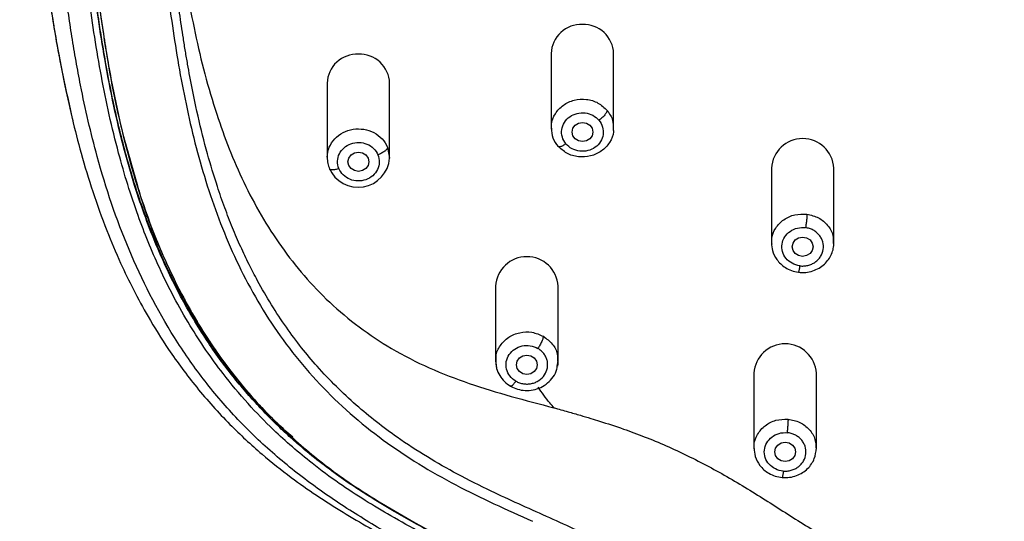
# Model space of a CAD drawing. Header units: millimetres. Extents: x 3500.5 to 3550.5, y 1627.6 to 1680.7.
# Tile 4 of 24: x 3512 to 3516.7, y 1653.7 to 1656.1. Entities that reach past the tile are written whole.
import ezdxf

# ---------------------------------------------------------------- set-up
doc = ezdxf.new("R2010")
doc.units = ezdxf.units.MM

msp = doc.modelspace()

# ---------------------------------------------------------------- linework, layer by layer
at = {"color": 7, "linetype": 'Continuous', "lineweight": 25}
for p, q in [((3514.5243, 1655.9299), (3514.5243, 1655.5713)), ((3514.8243, 1655.5713), (3514.8243, 1655.9299)), ((3513.448, 1655.7872), (3513.448, 1655.4286)), ((3513.748, 1655.4286), (3513.748, 1655.7872)), ((3512.227, 1655.6063), (3512.2249, 1655.6168)), ((3514.5575, 1655.4826), (3514.5553, 1655.4865)), ((3513.46, 1655.3752), (3513.4578, 1655.3789)), ((3515.5823, 1655.3787), (3515.5823, 1655.0201)), ((3515.8823, 1655.0201), (3515.8823, 1655.3787)), ((3515.8796, 1655.02), (3515.8802, 1655.0104)), ((3514.2573, 1654.8116), (3514.2573, 1654.453)), ((3514.5573, 1654.453), (3514.5573, 1654.8116)), ((3514.2573, 1654.4529), (3514.2589, 1654.4409)), ((3514.2605, 1654.4414), (3514.2601, 1654.4531)), ((3514.5533, 1654.4275), (3514.5572, 1654.4531)), ((3515.4982, 1654.393), (3515.4982, 1654.0345)), ((3515.7982, 1654.0345), (3515.7982, 1654.393))]:
    msp.add_line(p, q, dxfattribs=at)
at = {"color": 8, "linetype": 'Continuous', "lineweight": 25}
for p, q in [((3513.7381, 1655.4783), (3513.7475, 1655.4273)), ((3514.2611, 1654.4226), (3514.2605, 1654.4414))]:
    msp.add_line(p, q, dxfattribs=at)
at = {"color": 7, "linetype": 'Continuous', "lineweight": 25, "flags": 128}
for points in [[(3514.7243, 1655.5524), (3514.7205, 1655.5347), (3514.7096, 1655.5197), (3514.6934, 1655.5097), (3514.6743, 1655.5061), (3514.6551, 1655.5097), (3514.6389, 1655.5197), (3514.6281, 1655.5347), (3514.6243, 1655.5524), (3514.6281, 1655.5702), (3514.6389, 1655.5852), (3514.6551, 1655.5952), (3514.6743, 1655.5987), (3514.6934, 1655.5952), (3514.7096, 1655.5852), (3514.7205, 1655.5702), (3514.7243, 1655.5524)], [(3513.598, 1655.4561), (3513.6171, 1655.4526), (3513.6333, 1655.4425), (3513.6442, 1655.4275), (3513.648, 1655.4098), (3513.6442, 1655.3921), (3513.6333, 1655.377), (3513.6171, 1655.367), (3513.598, 1655.3635), (3513.5789, 1655.367), (3513.5626, 1655.377), (3513.5518, 1655.3921), (3513.548, 1655.4098), (3513.5518, 1655.4275), (3513.5626, 1655.4425), (3513.5789, 1655.4526), (3513.598, 1655.4561)], [(3515.7823, 1655.0013), (3515.7785, 1654.9835), (3515.7676, 1654.9685), (3515.7514, 1654.9585), (3515.7323, 1654.955), (3515.7131, 1654.9585), (3515.6969, 1654.9685), (3515.6861, 1654.9835), (3515.6823, 1655.0013), (3515.6861, 1655.019), (3515.6969, 1655.034), (3515.7131, 1655.044), (3515.7323, 1655.0476), (3515.7514, 1655.044), (3515.7676, 1655.034), (3515.7785, 1655.019), (3515.7823, 1655.0013)], [(3514.4073, 1654.4805), (3514.4264, 1654.4769), (3514.4426, 1654.4669), (3514.4535, 1654.4519), (3514.4573, 1654.4342), (3514.4535, 1654.4164), (3514.4426, 1654.4014), (3514.4264, 1654.3914), (3514.4073, 1654.3879), (3514.3881, 1654.3914), (3514.3719, 1654.4014), (3514.3611, 1654.4164), (3514.3573, 1654.4342), (3514.3611, 1654.4519), (3514.3719, 1654.4669), (3514.3881, 1654.4769), (3514.4073, 1654.4805)], [(3515.6982, 1654.0156), (3515.6944, 1653.9979), (3515.6836, 1653.9829), (3515.6673, 1653.9728), (3515.6482, 1653.9693), (3515.6291, 1653.9728), (3515.6128, 1653.9829), (3515.602, 1653.9979), (3515.5982, 1654.0156), (3515.602, 1654.0333), (3515.6128, 1654.0484), (3515.6291, 1654.0584), (3515.6482, 1654.0619), (3515.6673, 1654.0584), (3515.6836, 1654.0484), (3515.6944, 1654.0333), (3515.6982, 1654.0156)]]:
    msp.add_lwpolyline(points, dxfattribs=at)
at = {"color": 7, "linetype": 'Continuous', "lineweight": 25}
for centre, radius, start, end in [((3514.6675, 1655.9256), 0.1433, 87.3075, 178.2948), ((3514.6801, 1655.9246), 0.1443, 2.0872, 92.3105), ((3513.5913, 1655.7829), 0.1433, 87.3075, 178.2948), ((3513.6038, 1655.7819), 0.1443, 2.0872, 92.3105), ((3515.7323, 1655.3704), 0.1502, 3.1722, 176.8278), ((3513.5969, 1655.4379), 0.151, 202.9645, 355.9833), ((3514.4073, 1654.8033), 0.1502, 3.1722, 176.8278), ((3515.6482, 1654.3847), 0.1502, 3.1722, 176.8278)]:
    msp.add_arc(centre, radius, start, end, dxfattribs=at)
at = {"color": 8, "linetype": 'Continuous', "lineweight": 25}
for points, knots in [([(3512.2249, 1655.6168), (3512.1976, 1655.7401), (3512.1398, 1656.002), (3512.0871, 1656.4081), (3512.0406, 1656.8301), (3512.0094, 1657.2535), (3511.9797, 1657.8691), (3511.9662, 1658.6773), (3511.9773, 1659.4964), (3512.0052, 1660.1341), (3512.0375, 1660.5907), (3512.0861, 1661.0461), (3512.1488, 1661.5001), (3512.2378, 1661.9247), (3512.3604, 1662.3158), (3512.5165, 1662.6693), (3512.7034, 1662.9741), (3512.9103, 1663.2282), (3513.1247, 1663.435), (3513.3648, 1663.6159), (3513.6555, 1663.7859), (3513.9996, 1663.9325), (3514.3935, 1664.0464), (3514.8648, 1664.1358), (3515.4107, 1664.1956), (3516.095, 1664.2477), (3516.8502, 1664.2706), (3517.6746, 1664.2573), (3518.222, 1664.2136), (3518.4957, 1664.1918)], [0, 0, 0, 0, 0.028539, 0.060611, 0.09269, 0.124768, 0.156847, 0.232459, 0.308061, 0.342631, 0.377224, 0.411822, 0.446417, 0.481004, 0.509826, 0.538641, 0.567449, 0.589061, 0.610676, 0.632298, 0.65392, 0.682743, 0.711575, 0.740412, 0.783674, 0.826941, 0.884627, 0.942314, 1, 1, 1, 1]), ([(3521.4065, 1655.4324), (3521.4442, 1655.592), (3521.5202, 1655.9138), (3521.5817, 1656.4051), (3521.6321, 1656.9002), (3521.6677, 1657.4957), (3521.6871, 1658.1921), (3521.6875, 1658.9891), (3521.6678, 1659.7869), (3521.614, 1660.5853), (3521.5366, 1661.2268), (3521.4395, 1661.7092), (3521.3483, 1662.0333), (3521.2363, 1662.3225), (3521.1075, 1662.5749), (3520.9687, 1662.7906), (3520.806, 1662.9912), (3520.6197, 1663.1728), (3520.4116, 1663.3324), (3520.1849, 1663.468), (3519.9437, 1663.5792), (3519.6642, 1663.6774), (3519.3465, 1663.7567), (3518.9937, 1663.8161), (3518.4911, 1663.8732), (3517.8386, 1663.9259), (3517.0361, 1663.9495), (3516.3433, 1663.9366), (3515.7616, 1663.9016), (3515.2906, 1663.8601), (3514.821, 1663.8063), (3514.424, 1663.7288), (3514.1031, 1663.6332), (3513.8554, 1663.5355), (3513.6197, 1663.4142), (3513.4004, 1663.2683), (3513.2011, 1663.0993), (3513.0246, 1662.9092), (3512.8719, 1662.7018), (3512.7171, 1662.4367), (3512.5766, 1662.1092), (3512.4632, 1661.7211), (3512.3852, 1661.326), (3512.3311, 1660.9281), (3512.2727, 1660.3978), (3512.2321, 1659.7318), (3512.2134, 1658.9342), (3512.2155, 1658.1372), (3512.2386, 1657.3415), (3512.2903, 1656.6468), (3512.3642, 1656.0545), (3512.4361, 1655.6344), (3512.5104, 1655.3842), (3512.5371, 1655.2943)], [0, 0, 0, 0, 0.021153, 0.042627, 0.064093, 0.085557, 0.11989, 0.15422, 0.188552, 0.222892, 0.257245, 0.271573, 0.285909, 0.300251, 0.311015, 0.321782, 0.332552, 0.343322, 0.354094, 0.364863, 0.375628, 0.386391, 0.400732, 0.415064, 0.429389, 0.461452, 0.493504, 0.525559, 0.544447, 0.563346, 0.582255, 0.601175, 0.611935, 0.622699, 0.633466, 0.644237, 0.655009, 0.665779, 0.676548, 0.687315, 0.704526, 0.72173, 0.738924, 0.756107, 0.773281, 0.807623, 0.841958, 0.87629, 0.910625, 0.944969, 0.966442, 0.98793, 1, 1, 1, 1]), ([(3521.1173, 1654.7077), (3521.1256, 1654.7228), (3521.1425, 1654.7533), (3521.167, 1654.8002), (3521.1913, 1654.8487), (3521.2151, 1654.8988), (3521.2515, 1654.9794), (3521.2993, 1655.0959), (3521.3552, 1655.2542), (3521.4121, 1655.4444), (3521.4657, 1655.6655), (3521.5123, 1655.9106), (3521.5496, 1656.1585), (3521.5804, 1656.4053), (3521.6075, 1656.6527), (3521.6367, 1656.9829), (3521.6617, 1657.3923), (3521.679, 1657.8895), (3521.6874, 1658.4117), (3521.6864, 1658.9141), (3521.6771, 1659.4126), (3521.6627, 1659.8036), (3521.6438, 1660.1362), (3521.6257, 1660.3857), (3521.6066, 1660.5932), (3521.589, 1660.759), (3521.5752, 1660.8768), (3521.5599, 1661.0011), (3521.5379, 1661.1668), (3521.4919, 1661.4628), (3521.4031, 1661.8734), (3521.234, 1662.3517), (3521.0207, 1662.7279), (3520.8029, 1662.9945), (3520.6123, 1663.1793), (3520.407, 1663.3354), (3520.1046, 1663.5151), (3519.778, 1663.645), (3519.4334, 1663.7358), (3519.1703, 1663.7876), (3518.9047, 1663.8264), (3518.6378, 1663.8561), (3518.3704, 1663.8813), (3518.0134, 1663.9101), (3517.6585, 1663.9297), (3517.3005, 1663.9405), (3517.0318, 1663.9438), (3516.7602, 1663.943), (3516.402, 1663.9359), (3516.0441, 1663.9197), (3515.6868, 1663.8943), (3515.4192, 1663.8711), (3515.1519, 1663.8444), (3514.8855, 1663.8115), (3514.6208, 1663.7677), (3514.364, 1663.7106), (3514.1077, 1663.6347), (3513.8596, 1663.5377), (3513.6197, 1663.4141), (3513.4032, 1663.2702), (3513.2036, 1663.1015), (3513.0304, 1662.916), (3512.8749, 1662.7065), (3512.7135, 1662.4319), (3512.5467, 1662.0358), (3512.442, 1661.6278), (3512.3797, 1661.276), (3512.3445, 1661.0275), (3512.3145, 1660.7789), (3512.2886, 1660.5302), (3512.2678, 1660.2809), (3512.246, 1659.9483), (3512.2282, 1659.5395), (3512.2168, 1659.0409), (3512.2137, 1658.5262), (3512.2197, 1658.0214), (3512.2345, 1657.5241), (3512.2555, 1657.1219), (3512.2813, 1656.7914), (3512.3056, 1656.5438), (3512.3289, 1656.3425), (3512.3503, 1656.1781), (3512.3734, 1656.0139), (3512.4074, 1655.8089), (3512.4758, 1655.4831), (3512.5729, 1655.1564), (3512.7074, 1654.8466), (3512.8317, 1654.6187), (3512.9741, 1654.41), (3513.1433, 1654.2111), (3513.3319, 1654.0325), (3513.5088, 1653.8971), (3513.6584, 1653.7989), (3513.8122, 1653.7067), (3514.0084, 1653.5983), (3514.2448, 1653.4711), (3514.4778, 1653.3389), (3514.7031, 1653.1949), (3514.8796, 1653.0598), (3515.0097, 1652.9394), (3515.1017, 1652.8411), (3515.1839, 1652.7369), (3515.2555, 1652.6284), (3515.3176, 1652.5146), (3515.3706, 1652.3944), (3515.4142, 1652.2686), (3515.449, 1652.142), (3515.4776, 1652.0135), (3515.4986, 1651.9047), (3515.5156, 1651.8177), (3515.5288, 1651.7528), (3515.5427, 1651.688), (3515.5748, 1651.5449), (3515.6182, 1651.3725), (3515.6813, 1651.1798), (3515.7475, 1651.0139), (3515.8393, 1650.8378), (3515.9635, 1650.6729), (3516.1015, 1650.5465), (3516.2494, 1650.4537), (3516.3988, 1650.3936), (3516.5439, 1650.3573), (3516.6549, 1650.3408), (3516.7464, 1650.3326), (3516.8131, 1650.3288), (3516.8817, 1650.3268), (3516.927, 1650.3265), (3516.9508, 1650.3264)], [0, 0, 0, 0, 0.001651, 0.003344, 0.005079, 0.006857, 0.008678, 0.013607, 0.019035, 0.024961, 0.032922, 0.041224, 0.049349, 0.05747, 0.06559, 0.07371, 0.089947, 0.105768, 0.122412, 0.141053, 0.154875, 0.17111, 0.179229, 0.187348, 0.195466, 0.199526, 0.203586, 0.20702, 0.211709, 0.219834, 0.236091, 0.252357, 0.268626, 0.277197, 0.28492, 0.29357, 0.301215, 0.317482, 0.32562, 0.333755, 0.341885, 0.350013, 0.358137, 0.366259, 0.382496, 0.390357, 0.398735, 0.406857, 0.414976, 0.431213, 0.439333, 0.447456, 0.455582, 0.463711, 0.471843, 0.479979, 0.487674, 0.496262, 0.504407, 0.512555, 0.520389, 0.528851, 0.536463, 0.545142, 0.559267, 0.577673, 0.585801, 0.593926, 0.602048, 0.610167, 0.618287, 0.626406, 0.642643, 0.65819, 0.675109, 0.692944, 0.707575, 0.723813, 0.732388, 0.740053, 0.748174, 0.752231, 0.756297, 0.764424, 0.772556, 0.788825, 0.797495, 0.805119, 0.813672, 0.821426, 0.82958, 0.837726, 0.841797, 0.845868, 0.853998, 0.862112, 0.870206, 0.878281, 0.886331, 0.890318, 0.894356, 0.898549, 0.902374, 0.906204, 0.910393, 0.914408, 0.918428, 0.922453, 0.926483, 0.928557, 0.930519, 0.932497, 0.934561, 0.943821, 0.948591, 0.95311, 0.960293, 0.967105, 0.972588, 0.978024, 0.983546, 0.987531, 0.991781, 0.993776, 0.995894, 0.997843, 1, 1, 1, 1]), ([(3513.2826, 1654.0857), (3513.2577, 1654.1079), (3513.1957, 1654.1631), (3513.1012, 1654.2608), (3513.0117, 1654.3647), (3512.9358, 1654.4635), (3512.8724, 1654.5541), (3512.8096, 1654.6529), (3512.7483, 1654.7602), (3512.6893, 1654.876), (3512.633, 1655.0002), (3512.5859, 1655.1186), (3512.5459, 1655.231), (3512.5116, 1655.3377), (3512.4782, 1655.4539), (3512.4462, 1655.5796), (3512.416, 1655.7148), (3512.3897, 1655.8504), (3512.3688, 1655.9727), (3512.351, 1656.0882), (3512.3359, 1656.1955), (3512.3226, 1656.2987), (3512.3115, 1656.3889), (3512.3003, 1656.4857), (3512.2893, 1656.5861), (3512.2737, 1656.7406), (3512.2567, 1656.9353), (3512.2407, 1657.1688), (3512.2293, 1657.3781), (3512.2209, 1657.5679), (3512.2139, 1657.7611), (3512.2066, 1658.0327), (3512.2015, 1658.3287), (3512.2017, 1658.5517), (3512.2017, 1658.6374)], [0, 0, 0, 0, 0.019852, 0.049313, 0.081433, 0.102454, 0.124897, 0.148768, 0.174064, 0.200785, 0.228931, 0.258501, 0.279947, 0.303267, 0.32846, 0.355526, 0.384465, 0.415277, 0.442285, 0.462409, 0.488692, 0.510441, 0.527867, 0.545865, 0.571638, 0.591377, 0.643479, 0.694577, 0.738533, 0.775347, 0.814052, 0.859997, 0.946155, 1, 1, 1, 1]), ([(3518.0008, 1652.8399), (3517.9524, 1652.8086), (3517.8535, 1652.7447), (3517.6997, 1652.6646), (3517.5135, 1652.5858), (3517.2932, 1652.5211), (3517.0633, 1652.4903), (3516.8612, 1652.4907), (3516.6887, 1652.5097), (3516.482, 1652.5546), (3516.248, 1652.6387), (3515.9903, 1652.7752), (3515.755, 1652.9407), (3515.5139, 1653.1296), (3515.2725, 1653.3027), (3515.015, 1653.4592), (3514.7619, 1653.5874), (3514.5, 1653.7066), (3514.2688, 1653.8093), (3514.078, 1653.905), (3513.9266, 1653.9907), (3513.7971, 1654.0751), (3513.6835, 1654.1592), (3513.5855, 1654.2405), (3513.4901, 1654.3297), (3513.4028, 1654.4219), (3513.3229, 1654.5172), (3513.2495, 1654.6156), (3513.1785, 1654.7231), (3513.1198, 1654.8244), (3513.0712, 1654.918), (3513.0312, 1655.0025), (3512.9923, 1655.0932), (3512.9548, 1655.1899), (3512.9137, 1655.3085), (3512.8697, 1655.4549), (3512.8257, 1655.6311), (3512.7961, 1655.7752), (3512.7773, 1655.8793), (3512.7669, 1655.9404), (3512.757, 1656.0019), (3512.7478, 1656.0633), (3512.7391, 1656.1239), (3512.7308, 1656.1846), (3512.723, 1656.2444), (3512.7139, 1656.3172), (3512.7019, 1656.4173), (3512.686, 1656.5595), (3512.6703, 1656.7202), (3512.657, 1656.8778), (3512.6473, 1657.0106), (3512.6402, 1657.1211), (3512.6254, 1657.3742), (3512.6104, 1657.7685), (3512.6012, 1658.2183), (3512.602, 1658.481), (3512.6023, 1658.5655)], [0, 0, 0, 0, 0.017621, 0.035937, 0.05295, 0.079375, 0.10577, 0.123347, 0.140842, 0.158588, 0.187772, 0.216493, 0.24752, 0.275397, 0.309847, 0.337975, 0.36719, 0.396562, 0.426331, 0.44489, 0.461784, 0.479348, 0.491953, 0.504956, 0.518362, 0.532179, 0.544324, 0.557191, 0.57078, 0.585097, 0.59454, 0.604572, 0.615195, 0.626407, 0.638209, 0.655997, 0.676298, 0.697666, 0.704289, 0.711085, 0.718053, 0.724786, 0.731511, 0.738237, 0.744963, 0.751367, 0.762427, 0.778141, 0.798509, 0.815607, 0.830232, 0.842384, 0.852063, 0.913752, 0.972279, 1, 1, 1, 1]), ([(3514.5274, 1655.5637), (3514.5262, 1655.5722), (3514.5227, 1655.5988), (3514.5416, 1655.6424), (3514.5801, 1655.6842), (3514.6343, 1655.709), (3514.6938, 1655.7125), (3514.7518, 1655.6955), (3514.7793, 1655.6692), (3514.7931, 1655.6561)], [0, 0, 0, 0, 0.07295, 0.227458, 0.381966, 0.536475, 0.690983, 0.845492, 1, 1, 1, 1]), ([(3514.7931, 1655.6561), (3514.804, 1655.6404), (3514.8221, 1655.6143), (3514.8218, 1655.5836), (3514.8217, 1655.5713)], [0, 0, 0, 0, 0.598838, 1, 1, 1, 1]), ([(3513.448, 1655.4324), (3513.449, 1655.4642), (3513.4621, 1655.4956), (3513.5071, 1655.5437), (3513.5388, 1655.5602), (3513.6066, 1655.5709), (3513.6424, 1655.5651), (3513.7021, 1655.5336), (3513.7258, 1655.508), (3513.7381, 1655.4783)], [0, 0, 0, 0, 0.25, 0.25, 0.5, 0.5, 0.75, 0.75, 1, 1, 1, 1]), ([(3514.595, 1655.4959), (3514.59, 1655.4926), (3514.5823, 1655.4875), (3514.5731, 1655.4833), (3514.5667, 1655.4812), (3514.5617, 1655.4807), (3514.5582, 1655.4809), (3514.5577, 1655.4822), (3514.5575, 1655.4826)], [0, 0, 0, 0, 0.294964, 0.453733, 0.615854, 0.777957, 0.936675, 1, 1, 1, 1]), ([(3513.5045, 1655.3766), (3513.4987, 1655.3748), (3513.4896, 1655.372), (3513.4788, 1655.3705), (3513.4712, 1655.3703), (3513.4653, 1655.3712), (3513.461, 1655.3726), (3513.4602, 1655.3744), (3513.46, 1655.3752)], [0, 0, 0, 0, 0.283894, 0.436705, 0.592742, 0.748761, 0.901522, 1, 1, 1, 1]), ([(3515.5853, 1655.0134), (3515.5843, 1655.0221), (3515.581, 1655.0489), (3515.6004, 1655.0925), (3515.6394, 1655.1337), (3515.6939, 1655.1591), (3515.7334, 1655.1581), (3515.7531, 1655.1577)], [0, 0, 0, 0, 0.107334, 0.330501, 0.553667, 0.776834, 1, 1, 1, 1]), ([(3515.7531, 1655.1577), (3515.7723, 1655.1531), (3515.8106, 1655.1439), (3515.8545, 1655.1057), (3515.88, 1655.0618), (3515.8798, 1655.0318), (3515.8796, 1655.02)], [0, 0, 0, 0, 0.274277, 0.548554, 0.82283, 1, 1, 1, 1]), ([(3515.7184, 1654.9095), (3515.7175, 1654.904), (3515.7162, 1654.8955), (3515.7145, 1654.8872), (3515.7134, 1654.8823), (3515.7125, 1654.8792), (3515.7121, 1654.8789), (3515.7119, 1654.8788)], [0, 0, 0, 0, 0.3161, 0.486246, 0.659984, 0.833703, 1, 1, 1, 1]), ([(3514.2601, 1654.4531), (3514.2594, 1654.4607), (3514.2571, 1654.4864), (3514.2775, 1654.5284), (3514.3175, 1654.569), (3514.3724, 1654.5916), (3514.433, 1654.5945), (3514.4687, 1654.5788), (3514.4866, 1654.5709)], [0, 0, 0, 0, 0.077245, 0.261796, 0.446347, 0.630898, 0.815449, 1, 1, 1, 1]), ([(3514.4866, 1654.5709), (3514.5019, 1654.5595), (3514.5324, 1654.5368), (3514.5556, 1654.4923), (3514.5548, 1654.4635), (3514.5545, 1654.453)], [0, 0, 0, 0, 0.387381, 0.774761, 1, 1, 1, 1]), ([(3514.539, 1654.2268), (3514.5318, 1654.2348), (3514.5032, 1654.266), (3514.4794, 1654.3005), (3514.4617, 1654.3263)], [0, 0, 0, 0, 0.253488, 1, 1, 1, 1]), ([(3515.5007, 1654.0305), (3515.4999, 1654.0362), (3515.4962, 1654.0598), (3515.5132, 1654.1013), (3515.5497, 1654.144), (3515.603, 1654.1717), (3515.6425, 1654.1724), (3515.6622, 1654.1728)], [0, 0, 0, 0, 0.072979, 0.304734, 0.53649, 0.768245, 1, 1, 1, 1]), ([(3515.6622, 1654.1728), (3515.6816, 1654.169), (3515.7203, 1654.1614), (3515.7663, 1654.1251), (3515.7953, 1654.0787), (3515.7963, 1654.0446), (3515.7967, 1654.0287)], [0, 0, 0, 0, 0.258674, 0.517348, 0.776021, 1, 1, 1, 1]), ([(3515.6388, 1653.9234), (3515.6382, 1653.9178), (3515.6373, 1653.9093), (3515.6362, 1653.9009), (3515.6355, 1653.896), (3515.6349, 1653.8929), (3515.6346, 1653.8926), (3515.6345, 1653.8924)], [0, 0, 0, 0, 0.31645, 0.486783, 0.660714, 0.834624, 1, 1, 1, 1])]:
    msp.add_open_spline(points, degree=3, knots=knots, dxfattribs=at)
at = {"color": 7, "linetype": 'Continuous', "lineweight": 25}
for points, knots in [([(3515.2296, 1651.5859), (3515.2259, 1651.6281), (3515.2141, 1651.7548), (3515.188, 1651.9643), (3515.1399, 1652.2119), (3515.0817, 1652.4134), (3515.0194, 1652.5689), (3514.9635, 1652.6813), (3514.8981, 1652.7887), (3514.8235, 1652.8901), (3514.7539, 1652.969), (3514.6941, 1653.0281), (3514.6471, 1653.0707), (3514.5675, 1653.1372), (3514.4326, 1653.2348), (3514.2363, 1653.353), (3514.0163, 1653.4723), (3513.7961, 1653.5909), (3513.581, 1653.7172), (3513.3748, 1653.8555), (3513.182, 1654.0097), (3513.0059, 1654.1798), (3512.8489, 1654.365), (3512.6658, 1654.6288), (3512.485, 1654.9837), (3512.3473, 1655.3947), (3512.277, 1655.7008), (3512.2412, 1655.8932), (3512.2215, 1656.011), (3512.1977, 1656.1678), (3512.1719, 1656.3645), (3512.145, 1656.6011), (3512.1145, 1656.9169), (3512.0873, 1657.3124), (3512.0678, 1657.7878), (3512.0576, 1658.2635), (3512.0554, 1658.7394), (3512.0599, 1659.1367), (3512.0675, 1659.4537), (3512.0755, 1659.6917), (3512.0861, 1659.9259), (3512.1042, 1660.239), (3512.1296, 1660.5516), (3512.1633, 1660.8633), (3512.2019, 1661.1746), (3512.2632, 1661.5628), (3512.3757, 1662.0221), (3512.5446, 1662.467), (3512.7448, 1662.8138), (3512.9199, 1663.0354), (3513.0296, 1663.1547), (3513.1166, 1663.2401), (3513.2082, 1663.3211), (3513.3361, 1663.4231), (3513.5064, 1663.5389), (3513.7246, 1663.658), (3513.9538, 1663.7578), (3514.1912, 1663.8393), (3514.5155, 1663.926), (3514.8474, 1663.9846), (3515.182, 1664.0257), (3515.5178, 1664.0593), (3515.9385, 1664.0915), (3516.3601, 1664.111), (3516.6976, 1664.1188), (3516.9508, 1664.1208), (3517.2041, 1664.1188), (3517.5416, 1664.111), (3517.9632, 1664.0914), (3518.2997, 1664.0658), (3518.4678, 1664.0502)], [272.234451, 272.234451, 272.234451, 272.234451, 273.523234, 276.1008, 278.678366, 281.255932, 282.544715, 283.833498, 285.122281, 286.411064, 287.699847, 288.344238, 288.98863, 289.633021, 291.544346, 294.100061, 296.655777, 299.211493, 301.767209, 304.322925, 306.878641, 309.434356, 311.990072, 314.545788, 319.65722, 324.768651, 328.593127, 329.880083, 331.167039, 332.453996, 335.027909, 337.601821, 340.175734, 345.32356, 350.471386, 355.619211, 360.767037, 365.914862, 368.505671, 371.062688, 373.619705, 376.176722, 381.290755, 383.847772, 386.404789, 391.518822, 396.632856, 401.74689, 406.860923, 409.41794, 410.697118, 411.974957, 413.252796, 414.530634, 417.086312, 419.641989, 422.197667, 424.753344, 427.309021, 432.420376, 434.976054, 437.531731, 442.643086, 447.754441, 450.310119, 452.865796, 455.421473, 457.97715, 463.088505, 468.199859, 468.199859, 468.199859, 468.199859]), ([(3516.9508, 1650.2705), (3516.9366, 1650.2706), (3516.909, 1650.2707), (3516.8687, 1650.2714), (3516.8305, 1650.2725), (3516.7787, 1650.2747), (3516.7145, 1650.2792), (3516.6093, 1650.2907), (3516.4821, 1650.3141), (3516.3196, 1650.365), (3516.1563, 1650.4475), (3515.9991, 1650.5711), (3515.8487, 1650.7446), (3515.7141, 1650.9783), (3515.6242, 1651.2181), (3515.5659, 1651.4201), (3515.5283, 1651.571), (3515.4981, 1651.706), (3515.4771, 1651.8075), (3515.4574, 1651.9087), (3515.4413, 1651.9927), (3515.4199, 1652.0926), (3515.4014, 1652.1704), (3515.3767, 1652.2592), (3515.345, 1652.3559), (3515.2991, 1652.472), (3515.2327, 1652.6021), (3515.1528, 1652.7256), (3515.0579, 1652.8457), (3514.9519, 1652.9563), (3514.8304, 1653.0627), (3514.7165, 1653.1495), (3514.5874, 1653.2381), (3514.4114, 1653.3477), (3514.2167, 1653.4557), (3514.0337, 1653.5538), (3513.8932, 1653.6297), (3513.76, 1653.7041), (3513.6279, 1653.7826), (3513.501, 1653.866), (3513.3515, 1653.9765), (3513.2045, 1654.104), (3513.0631, 1654.2496), (3512.9256, 1654.4146), (3512.7779, 1654.6308), (3512.6433, 1654.886), (3512.5305, 1655.1641), (3512.4356, 1655.4714), (3512.359, 1655.8206), (3512.3136, 1656.1179), (3512.2857, 1656.3365), (3512.2687, 1656.4812), (3512.2537, 1656.6207), (3512.2334, 1656.8318), (3512.2048, 1657.2042), (3512.1832, 1657.6869), (3512.1699, 1658.2856), (3512.1686, 1658.8647), (3512.1802, 1659.4845), (3512.2005, 1659.9677), (3512.2268, 1660.3543), (3512.2484, 1660.5955), (3512.2691, 1660.7881), (3512.2916, 1660.9806), (3512.3253, 1661.2368), (3512.3747, 1661.5246), (3512.4611, 1661.9046), (3512.5819, 1662.2688), (3512.7615, 1662.6201), (3512.9269, 1662.8681), (3513.1186, 1663.0908), (3513.3454, 1663.2919), (3513.5992, 1663.4626), (3513.8562, 1663.5918), (3514.1452, 1663.7023), (3514.4452, 1663.7847), (3514.7717, 1663.8468), (3515.0296, 1663.8817), (3515.2365, 1663.9045), (3515.4436, 1663.9251), (3515.7027, 1663.9477), (3516.0143, 1663.9692), (3516.273, 1663.9818), (3516.4811, 1663.9888), (3516.6367, 1663.9925), (3516.7943, 1663.9948), (3516.8984, 1663.9951), (3516.9511, 1663.9953)], [0, 0, 0, 0, 0.002122, 0.00414, 0.006054, 0.007863, 0.011921, 0.015731, 0.023833, 0.031477, 0.041788, 0.052165, 0.062894, 0.077964, 0.094138, 0.101938, 0.10973, 0.117511, 0.122692, 0.125281, 0.133038, 0.135623, 0.140789, 0.145208, 0.149636, 0.156263, 0.16416, 0.171715, 0.178427, 0.187168, 0.194689, 0.202654, 0.208647, 0.218183, 0.233743, 0.242059, 0.249337, 0.257709, 0.264958, 0.272426, 0.280619, 0.293153, 0.302182, 0.311964, 0.32657, 0.34329, 0.35771, 0.374598, 0.39503, 0.41545, 0.423333, 0.430761, 0.439065, 0.44607, 0.465125, 0.499645, 0.524374, 0.562137, 0.593383, 0.624634, 0.640261, 0.655888, 0.663701, 0.671516, 0.687148, 0.705309, 0.718427, 0.749701, 0.766391, 0.781011, 0.796668, 0.812325, 0.827982, 0.843636, 0.856161, 0.874939, 0.890584, 0.906225, 0.914068, 0.92186, 0.937491, 0.953119, 0.968744, 0.976349, 0.984371, 0.992103, 1, 1, 1, 1]), ([(3519.4659, 1653.6814), (3519.6129, 1653.7473), (3519.7601, 1653.8141), (3519.973, 1653.9322), (3520.0425, 1653.9746), (3520.1769, 1654.0657), (3520.2419, 1654.1145), (3520.4275, 1654.2703), (3520.5387, 1654.3869), (3520.7302, 1654.6379), (3520.8109, 1654.7723), (3520.9453, 1655.05), (3520.9993, 1655.1934), (3521.0878, 1655.4842), (3521.1223, 1655.6316), (3521.1787, 1655.9279), (3521.2006, 1656.0768), (3521.2388, 1656.375), (3521.2556, 1656.5245), (3521.2977, 1656.9735), (3521.3146, 1657.2737), (3521.3364, 1657.8749), (3521.3414, 1658.176), (3521.3428, 1658.7789), (3521.3393, 1659.0808), (3521.3214, 1659.6853), (3521.307, 1659.9882), (3521.2704, 1660.442), (3521.2552, 1660.593), (3521.2203, 1660.895), (3521.2008, 1661.0461), (3521.152, 1661.3475), (3521.1225, 1661.4976), (3521.0466, 1661.7945), (3521, 1661.9412), (3520.8828, 1662.2263), (3520.812, 1662.3645), (3520.6405, 1662.6237), (3520.5394, 1662.7444), (3520.3658, 1662.9043), (3520.3043, 1662.954), (3520.1752, 1663.0457), (3520.1075, 1663.0877), (3519.8973, 1663.2018), (3519.7477, 1663.2619), (3519.4399, 1663.3561), (3519.2817, 1663.3906), (3518.9625, 1663.4441), (3518.8014, 1663.4631), (3518.4786, 1663.4951), (3518.3169, 1663.5087), (3517.993, 1663.5315), (3517.8309, 1663.5407), (3517.5063, 1663.5541), (3517.3438, 1663.5584), (3517.0187, 1663.5625), (3516.8561, 1663.5624), (3516.531, 1663.5578), (3516.3686, 1663.5532), (3516.0441, 1663.5393), (3515.8819, 1663.5299), (3515.72, 1663.5182)], [0, 0, 0, 0, 0.03125, 0.03125, 0.046875, 0.046875, 0.0625, 0.0625, 0.09375, 0.09375, 0.125, 0.125, 0.15625, 0.15625, 0.1875, 0.1875, 0.21875, 0.21875, 0.25, 0.25, 0.3125, 0.3125, 0.375, 0.375, 0.4375, 0.4375, 0.5, 0.5, 0.53125, 0.53125, 0.5625, 0.5625, 0.59375, 0.59375, 0.625, 0.625, 0.65625, 0.65625, 0.6875, 0.6875, 0.703125, 0.703125, 0.71875, 0.71875, 0.75, 0.75, 0.78125, 0.78125, 0.8125, 0.8125, 0.84375, 0.84375, 0.875, 0.875, 0.90625, 0.90625, 0.9375, 0.9375, 0.96875, 0.96875, 1, 1, 1, 1]), ([(3515.72, 1663.5182), (3515.5837, 1663.5083), (3515.4475, 1663.4969), (3515.1756, 1663.471), (3515.0398, 1663.4562), (3514.7699, 1663.4175), (3514.6357, 1663.3935), (3514.3713, 1663.3305), (3514.2411, 1663.2915), (3513.9897, 1663.1927), (3513.8685, 1663.1331), (3513.6417, 1662.991), (3513.5363, 1662.9086), (3513.3466, 1662.7242), (3513.2623, 1662.6223), (3513.1152, 1662.4057), (3513.0524, 1662.291), (3512.9449, 1662.0543), (3512.9002, 1661.9326), (3512.825, 1661.6853), (3512.7943, 1661.5599), (3512.7426, 1661.3076), (3512.7216, 1661.1808), (3512.6854, 1660.9266), (3512.6699, 1660.7994), (3512.6417, 1660.5452), (3512.6294, 1660.418), (3512.6088, 1660.1632), (3512.6003, 1660.0358), (3512.5792, 1659.6536), (3512.5705, 1659.399), (3512.5602, 1658.8904), (3512.5585, 1658.6363), (3512.5613, 1658.1288), (3512.5659, 1657.8754), (3512.5831, 1657.3691), (3512.5959, 1657.1162), (3512.6256, 1656.7377), (3512.6375, 1656.6117), (3512.6649, 1656.36), (3512.6801, 1656.2344), (3512.7151, 1655.9836), (3512.7353, 1655.8584), (3512.7851, 1655.6093), (3512.8146, 1655.4852), (3512.8873, 1655.24), (3512.9305, 1655.1188), (3513.0344, 1654.8819), (3513.0954, 1654.7662), (3513.2382, 1654.5448), (3513.3202, 1654.4392), (3513.5048, 1654.2434), (3513.6075, 1654.1534), (3513.7727, 1654.0322), (3513.8296, 1653.9941), (3513.946, 1653.9223), (3514.0056, 1653.8887), (3514.1869, 1653.7935), (3514.3107, 1653.7375), (3514.4345, 1653.682)], [0, 0, 0, 0, 0.03125, 0.03125, 0.0625, 0.0625, 0.09375, 0.09375, 0.125, 0.125, 0.15625, 0.15625, 0.1875, 0.1875, 0.21875, 0.21875, 0.25, 0.25, 0.28125, 0.28125, 0.3125, 0.3125, 0.34375, 0.34375, 0.375, 0.375, 0.40625, 0.40625, 0.4375, 0.4375, 0.5, 0.5, 0.5625, 0.5625, 0.625, 0.625, 0.6875, 0.6875, 0.71875, 0.71875, 0.75, 0.75, 0.78125, 0.78125, 0.8125, 0.8125, 0.84375, 0.84375, 0.875, 0.875, 0.90625, 0.90625, 0.9375, 0.9375, 0.953125, 0.953125, 0.96875, 0.96875, 1, 1, 1, 1]), ([(3513.6737, 1653.787), (3513.6437, 1653.8058), (3513.582, 1653.8445), (3513.4902, 1653.9081), (3513.3966, 1653.9785), (3513.314, 1654.0468), (3513.242, 1654.1114), (3513.18, 1654.171), (3513.1176, 1654.2356), (3513.0552, 1654.3052), (3512.9924, 1654.3811), (3512.9292, 1654.4643), (3512.8658, 1654.5559), (3512.8031, 1654.6559), (3512.7419, 1654.7644), (3512.6829, 1654.8816), (3512.6268, 1655.0074), (3512.5724, 1655.1459), (3512.5194, 1655.3022), (3512.4679, 1655.4815), (3512.4199, 1655.6845), (3512.3802, 1655.8922), (3512.3469, 1656.1046), (3512.3204, 1656.3053), (3512.2966, 1656.5078), (3512.2698, 1656.7663), (3512.2427, 1657.1085), (3512.2208, 1657.5287), (3512.2075, 1657.9661), (3512.2012, 1658.3319), (3512.2018, 1658.5543), (3512.202, 1658.6305)], [0, 0, 0, 0, 0.018862, 0.038777, 0.059718, 0.081698, 0.096546, 0.11214, 0.128481, 0.145568, 0.163403, 0.182704, 0.203331, 0.225286, 0.248569, 0.273179, 0.299116, 0.32638, 0.35755, 0.393018, 0.432785, 0.476851, 0.514148, 0.556134, 0.593138, 0.631148, 0.705296, 0.790193, 0.872647, 0.956355, 1, 1, 1, 1]), ([(3512.6023, 1658.5999), (3512.6049, 1658.3904), (3512.6107, 1657.9309), (3512.652, 1657.2049), (3512.7194, 1656.556), (3512.8077, 1656.0267), (3512.9049, 1655.6522), (3513.0401, 1655.306), (3513.1881, 1655.0484), (3513.3348, 1654.8609), (3513.4594, 1654.7308), (3513.5998, 1654.6132), (3513.7597, 1654.5066), (3513.9371, 1654.4162), (3514.1961, 1654.3167), (3514.4001, 1654.2633), (3514.5371, 1654.2274)], [0, 0, 0, 0, 0.120703, 0.264718, 0.417881, 0.495169, 0.57238, 0.639375, 0.707572, 0.741197, 0.774816, 0.809791, 0.844768, 0.883115, 0.921487, 1, 1, 1, 1]), ([(3512.0187, 1657.0219), (3512.0258, 1656.9414), (3512.0392, 1656.7907), (3512.0619, 1656.5883), (3512.0817, 1656.425), (3512.0991, 1656.294), (3512.1157, 1656.1786), (3512.1303, 1656.0853), (3512.1454, 1655.9949), (3512.1633, 1655.8957), (3512.1896, 1655.7615), (3512.2129, 1655.6607), (3512.226, 1655.6044)], [0, 0, 0, 0, 0.169962, 0.318208, 0.430426, 0.522068, 0.597308, 0.672677, 0.717628, 0.786593, 0.880766, 1, 1, 1, 1]), ([(3514.7931, 1655.6561), (3514.7931, 1655.6538), (3514.7923, 1655.6508), (3514.7884, 1655.6434), (3514.7854, 1655.639), (3514.7776, 1655.6298), (3514.7729, 1655.6251), (3514.7632, 1655.6163), (3514.7582, 1655.6123), (3514.7535, 1655.6089)], [0, 0, 0, 0, 0.25, 0.25, 0.5, 0.5, 0.75, 0.75, 1, 1, 1, 1]), ([(3512.2227, 1655.6182), (3512.2367, 1655.5621), (3512.2665, 1655.4423), (3512.3212, 1655.2631), (3512.3841, 1655.0878), (3512.4504, 1654.9309), (3512.5168, 1654.7933), (3512.5923, 1654.6544), (3512.6911, 1654.496), (3512.8205, 1654.321), (3512.9711, 1654.1529), (3513.1251, 1654.0098), (3513.2657, 1653.8978), (3513.3965, 1653.8056), (3513.522, 1653.7258), (3513.6486, 1653.652), (3513.7856, 1653.5772), (3513.9505, 1653.4919), (3514.1438, 1653.3929), (3514.3473, 1653.2798), (3514.5281, 1653.1601), (3514.6531, 1653.0547), (3514.7306, 1652.9755), (3514.7812, 1652.9178), (3514.8357, 1652.8481), (3514.8991, 1652.7531), (3514.9687, 1652.6248), (3515.0064, 1652.5248), (3515.0271, 1652.4699)], [0, 0, 0, 0, 0.039063, 0.083396, 0.129799, 0.169569, 0.202273, 0.236498, 0.279667, 0.331803, 0.386533, 0.434209, 0.474714, 0.508028, 0.541898, 0.574388, 0.605975, 0.645982, 0.698263, 0.751, 0.801456, 0.843396, 0.861225, 0.876987, 0.896079, 0.922968, 0.957662, 1, 1, 1, 1]), ([(3514.5242, 1655.5713), (3514.5258, 1655.5551), (3514.5289, 1655.5228), (3514.5477, 1655.4957), (3514.5571, 1655.4822)], [0, 0, 0, 0, 0.501844, 1, 1, 1, 1]), ([(3514.8217, 1655.5713), (3514.8224, 1655.5653), (3514.8253, 1655.5413), (3514.8067, 1655.5002), (3514.7684, 1655.4584), (3514.7142, 1655.4337), (3514.6547, 1655.4301), (3514.5967, 1655.4472), (3514.5692, 1655.4734), (3514.5554, 1655.4866)], [0, 0, 0, 0, 0.052147, 0.210123, 0.368098, 0.526074, 0.684049, 0.842025, 1, 1, 1, 1]), ([(3513.7381, 1655.4783), (3513.7381, 1655.4761), (3513.7371, 1655.4733), (3513.7325, 1655.4671), (3513.7289, 1655.4636), (3513.7198, 1655.4567), (3513.7143, 1655.4533), (3513.7028, 1655.4474), (3513.6969, 1655.4448), (3513.6914, 1655.4429)], [0, 0, 0, 0, 0.25, 0.25, 0.5, 0.5, 0.75, 0.75, 1, 1, 1, 1]), ([(3513.4481, 1655.4299), (3513.4485, 1655.4205), (3513.4493, 1655.4016), (3513.4559, 1655.3837), (3513.4592, 1655.3748)], [0, 0, 0, 0, 0.501215, 1, 1, 1, 1]), ([(3512.5371, 1655.2943), (3512.5418, 1655.2773), (3512.5761, 1655.1529), (3512.6683, 1654.9278), (3512.8102, 1654.6506), (3512.9716, 1654.4134), (3513.1402, 1654.2141), (3513.332, 1654.0325), (3513.5675, 1653.852), (3513.8505, 1653.6831), (3514.1662, 1653.5141), (3514.4527, 1653.355), (3514.7031, 1653.1949), (3514.915, 1653.0327), (3515.1045, 1652.8459), (3515.2608, 1652.6313), (3515.3762, 1652.3941), (3515.4525, 1652.1426), (3515.5022, 1651.8838), (3515.5556, 1651.6214), (3515.6213, 1651.3619), (3515.7026, 1651.1071), (3515.7833, 1650.9526), (3515.8237, 1650.8753)], [0, 0, 0, 0, 0.009694, 0.070952, 0.132246, 0.178252, 0.224273, 0.270286, 0.316257, 0.37747, 0.438585, 0.49951, 0.545081, 0.590509, 0.635769, 0.680973, 0.726184, 0.771503, 0.816953, 0.862509, 0.908231, 0.954056, 1, 1, 1, 1]), ([(3515.7531, 1655.1577), (3515.7531, 1655.1555), (3515.753, 1655.1521), (3515.7523, 1655.143), (3515.7518, 1655.1372), (3515.7504, 1655.1246), (3515.7496, 1655.1177), (3515.7479, 1655.1046), (3515.747, 1655.0984), (3515.7462, 1655.093)], [0, 0, 0, 0, 0.25, 0.25, 0.5, 0.5, 0.75, 0.75, 1, 1, 1, 1]), ([(3515.7184, 1654.9095), (3515.7216, 1654.9092), (3515.7281, 1654.9085), (3515.7378, 1654.9086), (3515.7476, 1654.9096), (3515.7605, 1654.9121), (3515.7761, 1654.9173), (3515.7929, 1654.9268), (3515.8074, 1654.9392), (3515.8227, 1654.9588), (3515.8341, 1654.988), (3515.8318, 1655.019), (3515.8229, 1655.0418), (3515.8127, 1655.0574), (3515.7994, 1655.0708), (3515.7833, 1655.0815), (3515.7654, 1655.0895), (3515.7526, 1655.0918), (3515.7462, 1655.093)], [0, 0, 0, 0, 0.031097, 0.062139, 0.093432, 0.125279, 0.188231, 0.250407, 0.312428, 0.375565, 0.500094, 0.624573, 0.687506, 0.749713, 0.811809, 0.874873, 0.937913, 1, 1, 1, 1]), ([(3515.5822, 1655.0201), (3515.5834, 1655.0074), (3515.5859, 1654.9789), (3515.6072, 1654.9358), (3515.6412, 1654.9043), (3515.6785, 1654.8854), (3515.7005, 1654.881), (3515.7119, 1654.8788)], [0, 0, 0, 0, 0.183639, 0.41195, 0.683597, 0.836605, 1, 1, 1, 1]), ([(3515.7119, 1654.8788), (3515.7237, 1654.878), (3515.747, 1654.8766), (3515.7809, 1654.8842), (3515.8114, 1654.8975), (3515.8372, 1654.9167), (3515.8574, 1654.9399), (3515.8718, 1654.9656), (3515.8808, 1654.9926), (3515.8818, 1655.0111), (3515.8823, 1655.0201)], [0, 0, 0, 0, 0.139004, 0.274257, 0.405366, 0.532307, 0.655525, 0.774775, 0.889615, 1, 1, 1, 1]), ([(3514.4866, 1654.5709), (3514.4866, 1654.5687), (3514.486, 1654.5655), (3514.4834, 1654.557), (3514.4814, 1654.5518), (3514.4763, 1654.5404), (3514.4731, 1654.5343), (3514.4666, 1654.5228), (3514.4633, 1654.5174), (3514.4601, 1654.5128)], [0, 0, 0, 0, 0.25, 0.25, 0.5, 0.5, 0.75, 0.75, 1, 1, 1, 1]), ([(3514.3543, 1654.3555), (3514.3571, 1654.354), (3514.3628, 1654.351), (3514.3718, 1654.3474), (3514.3811, 1654.3446), (3514.394, 1654.3421), (3514.4105, 1654.341), (3514.43, 1654.3433), (3514.4487, 1654.3492), (3514.4713, 1654.3614), (3514.4945, 1654.3838), (3514.506, 1654.413), (3514.5079, 1654.4372), (3514.5054, 1654.4552), (3514.499, 1654.4725), (3514.489, 1654.4883), (3514.4762, 1654.5023), (3514.4655, 1654.5093), (3514.4601, 1654.5128)], [0, 0, 0, 0, 0.031097, 0.062139, 0.093432, 0.125279, 0.188231, 0.250407, 0.312428, 0.375565, 0.500094, 0.624573, 0.687506, 0.749713, 0.811809, 0.874873, 0.937913, 1, 1, 1, 1]), ([(3514.2589, 1654.4409), (3514.2596, 1654.4327), (3514.2613, 1654.4123), (3514.2757, 1654.3822), (3514.2983, 1654.3522), (3514.3191, 1654.338), (3514.3295, 1654.331)], [0, 0, 0, 0, 0.182983, 0.456683, 0.729618, 1, 1, 1, 1]), ([(3514.3295, 1654.331), (3514.3403, 1654.3258), (3514.3621, 1654.3152), (3514.3992, 1654.3094), (3514.4376, 1654.3117), (3514.4749, 1654.3242), (3514.5085, 1654.3457), (3514.5352, 1654.3756), (3514.5506, 1654.4043), (3514.5527, 1654.4225), (3514.5533, 1654.4275)], [0, 0, 0, 0, 0.125921, 0.254879, 0.386583, 0.521365, 0.659731, 0.801102, 0.945627, 1, 1, 1, 1]), ([(3514.5545, 1654.453), (3514.5561, 1654.4452), (3514.558, 1654.4366), (3514.5547, 1654.4288), (3514.5544, 1654.4281)], [0, 0, 0, 0, 0.908198, 1, 1, 1, 1]), ([(3514.3543, 1654.3555), (3514.3512, 1654.3509), (3514.3479, 1654.3463), (3514.3413, 1654.3385), (3514.3382, 1654.3352), (3514.3331, 1654.3313), (3514.331, 1654.3305), (3514.3285, 1654.3313), (3514.3279, 1654.3329), (3514.3279, 1654.3351)], [0, 0, 0, 0, 0.25, 0.25, 0.5, 0.5, 0.75, 0.75, 1, 1, 1, 1]), ([(3514.5371, 1654.2274), (3514.5598, 1654.2212), (3514.6022, 1654.2095), (3514.6614, 1654.1924), (3514.7118, 1654.1774), (3514.781, 1654.156), (3514.867, 1654.1276), (3514.9739, 1654.0885), (3515.0769, 1654.046), (3515.2145, 1653.9819), (3515.3485, 1653.9097), (3515.4794, 1653.8314), (3515.5765, 1653.7701), (3515.6732, 1653.7081), (3515.7706, 1653.6472), (3515.8697, 1653.5893), (3516.0053, 1653.5186), (3516.1827, 1653.4435), (3516.4056, 1653.3761), (3516.6359, 1653.3319), (3516.8708, 1653.3112), (3517.0682, 1653.3145), (3517.2252, 1653.3296), (3517.3421, 1653.3469), (3517.457, 1653.37), (3517.5637, 1653.3972), (3517.6614, 1653.4272), (3517.7506, 1653.4589), (3517.8368, 1653.4939), (3517.9203, 1653.5317), (3517.9741, 1653.5596), (3518.0008, 1653.5734)], [0, 0, 0, 0, 0.019393, 0.036292, 0.050733, 0.062751, 0.095881, 0.125146, 0.156234, 0.187304, 0.249562, 0.280811, 0.312139, 0.343496, 0.37481, 0.406036, 0.437175, 0.499461, 0.562232, 0.624423, 0.686398, 0.749093, 0.78039, 0.811673, 0.843149, 0.874085, 0.900014, 0.925503, 0.950627, 0.975445, 1, 1, 1, 1]), ([(3515.6622, 1654.1728), (3515.6622, 1654.1706), (3515.6621, 1654.1672), (3515.6617, 1654.158), (3515.6613, 1654.1523), (3515.6604, 1654.1396), (3515.6599, 1654.1327), (3515.6587, 1654.1195), (3515.6581, 1654.1132), (3515.6576, 1654.1078)], [0, 0, 0, 0, 0.25, 0.25, 0.5, 0.5, 0.75, 0.75, 1, 1, 1, 1]), ([(3515.6388, 1653.9234), (3515.6421, 1653.9232), (3515.6486, 1653.9228), (3515.6583, 1653.9233), (3515.6681, 1653.9247), (3515.6808, 1653.9278), (3515.6961, 1653.9336), (3515.7124, 1653.9438), (3515.7263, 1653.9567), (3515.7406, 1653.977), (3515.7506, 1654.0067), (3515.7468, 1654.0375), (3515.7367, 1654.0599), (3515.7258, 1654.0751), (3515.7118, 1654.0879), (3515.6952, 1654.0979), (3515.677, 1654.1052), (3515.664, 1654.1069), (3515.6576, 1654.1078)], [0, 0, 0, 0, 0.031097, 0.062139, 0.093432, 0.125279, 0.188231, 0.250407, 0.312428, 0.375565, 0.500094, 0.624573, 0.687506, 0.749713, 0.811809, 0.874873, 0.937913, 1, 1, 1, 1]), ([(3515.4981, 1654.0344), (3515.4994, 1654.0208), (3515.5023, 1653.9908), (3515.5213, 1653.9552), (3515.5457, 1653.9289), (3515.5706, 1653.9114), (3515.6006, 1653.8977), (3515.623, 1653.8942), (3515.6345, 1653.8924)], [0, 0, 0, 0, 0.191219, 0.421851, 0.551916, 0.691815, 0.84135, 1, 1, 1, 1]), ([(3515.6345, 1653.8924), (3515.6463, 1653.8922), (3515.6694, 1653.8917), (3515.7027, 1653.9006), (3515.7322, 1653.9149), (3515.7639, 1653.9403), (3515.792, 1653.9804), (3515.7962, 1654.017), (3515.7983, 1654.0345)], [0, 0, 0, 0, 0.142661, 0.280641, 0.413526, 0.541255, 0.781147, 1, 1, 1, 1]), ([(3514.2838, 1653.4463), (3514.271, 1653.4536), (3514.2101, 1653.4879), (3514.0989, 1653.5476), (3513.9511, 1653.6277), (3513.8082, 1653.7065), (3513.7167, 1653.7613), (3513.6737, 1653.787)], [0, 0, 0, 0, 0.063206, 0.300025, 0.541526, 0.784742, 1, 1, 1, 1])]:
    msp.add_open_spline(points, degree=3, knots=knots, dxfattribs=at)
for points in [[(3514.595, 1655.4959), (3514.579, 1655.5151), (3514.5643, 1655.5657), (3514.6066, 1655.6338), (3514.6885, 1655.6542), (3514.7376, 1655.6282), (3514.7535, 1655.6089)], [(3514.7535, 1655.6089), (3514.7696, 1655.5898), (3514.7842, 1655.5392), (3514.7419, 1655.4711), (3514.66, 1655.4506), (3514.6109, 1655.4767), (3514.595, 1655.4959)], [(3513.5045, 1655.3766), (3513.4952, 1655.3992), (3513.4967, 1655.4516), (3513.5584, 1655.5057), (3513.6431, 1655.5035), (3513.6821, 1655.4656), (3513.6914, 1655.4429)], [(3513.6914, 1655.4429), (3513.7009, 1655.4203), (3513.6992, 1655.3679), (3513.6377, 1655.3139), (3513.5528, 1655.316), (3513.5139, 1655.354), (3513.5045, 1655.3766)], [(3515.7184, 1654.9095), (3515.6925, 1654.9129), (3515.6437, 1654.9394), (3515.6225, 1655.0155), (3515.6655, 1655.0832), (3515.7203, 1655.0965), (3515.7462, 1655.093)], [(3514.3543, 1654.3555), (3514.3322, 1654.3683), (3514.2992, 1654.4109), (3514.3132, 1654.4885), (3514.3822, 1654.5341), (3514.438, 1654.5257), (3514.4601, 1654.5128)], [(3515.6388, 1653.9234), (3515.6128, 1653.9256), (3515.5628, 1653.9501), (3515.5378, 1654.0252), (3515.5775, 1654.0947), (3515.6315, 1654.1102), (3515.6576, 1654.1078)]]:
    msp.add_open_spline(points, degree=3, dxfattribs=at)

doc.saveas('drawing.dxf')
